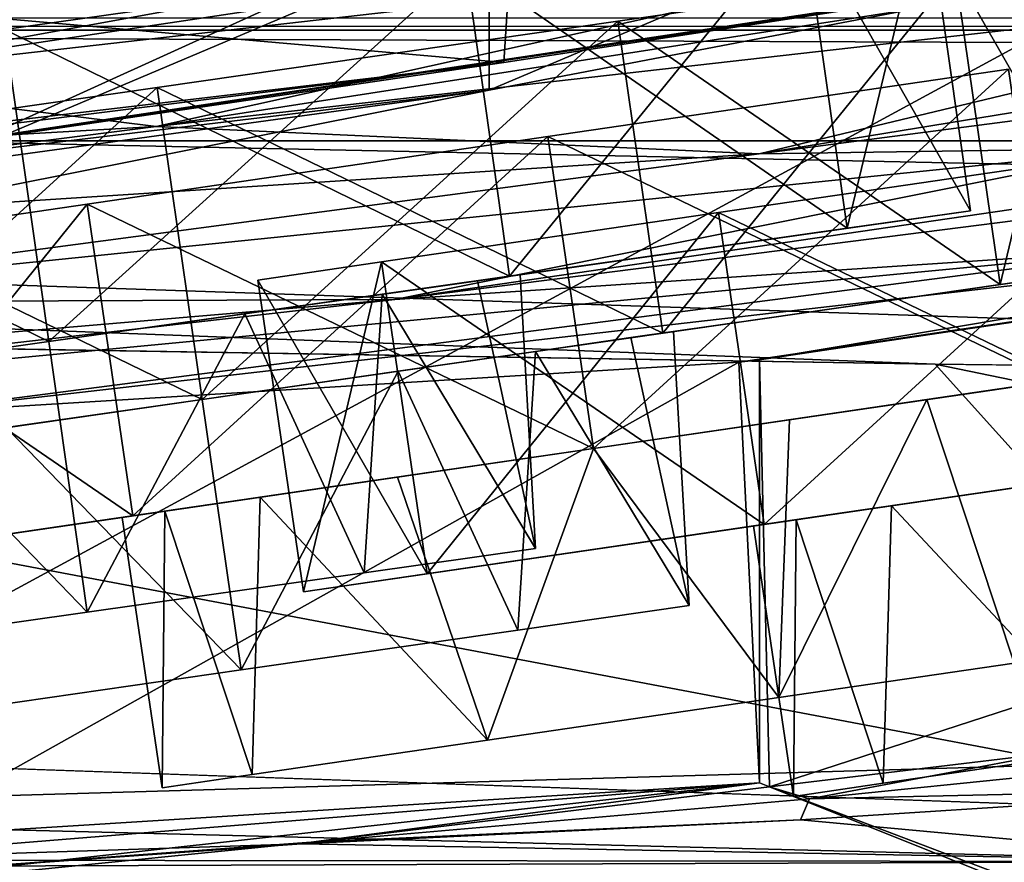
# Model space of a CAD drawing. Header units: metres. Extents: x -1004 to 0, y -708 to 0.
# Tile 31 of 119: x -677 to -654, y -75 to -55. Entities that reach past the tile are written whole.
import ezdxf

# ---------------------------------------------------------------- set-up
doc = ezdxf.new("R2010")
doc.units = ezdxf.units.M

msp = doc.modelspace()

# ---------------------------------------------------------------- linework, layer by layer
at = {"layer": 'top'}
for points in [[(-717.685608, -61.972305, 2027.888794), (-665.672119, -55.826614, 2018.356689), (-717.379639, -51.297203, 2029.74585)], [(-717.379639, -51.297203, 2029.74585), (-665.672119, -55.826614, 2018.356689), (-665.378967, -51.297203, 2019.108521)], [(-645.897888, -51.297203, 212.02446), (-647.987732, -74.70504, 220.283951), (-687.228027, -73.702324, 211.318314)], [(-645.897888, -51.297203, 212.02446), (-687.228027, -73.702324, 211.318314), (-685.753662, -51.297203, 203.297897)], [(-665.672119, -55.826614, 2018.356689), (-652.62616, -53.833424, 2015.596313), (-665.378967, -51.297203, 2019.108521)], [(-685.128357, -54.707317, 1608.970215), (-686.006226, -55.402069, 1504.057129), (-662.211914, -52.003891, 1504.057007)], [(-662.211914, -52.003891, 1504.057007), (-686.006226, -55.402069, 1504.057129), (-661.103821, -52.326302, 1428.981689)], [(-659.628357, -62.856411, 663.09668), (-659.391541, -72.940102, 662.833008), (-595.075806, -52.034935, 663.380066)], [(-659.628357, -62.856411, 663.09668), (-595.075806, -52.034935, 663.380066), (-628.162292, -58.173946, 664.056458)], [(-659.391541, -72.940102, 662.833008), (-627.734924, -84.957024, 662.518494), (-595.075806, -52.034935, 663.380066)], [(-686.006226, -55.402069, 1504.057129), (-682.6604, -56.256416, 1354.045044), (-661.103821, -52.326302, 1428.981689)], [(-661.103821, -52.326302, 1428.981689), (-682.6604, -56.256416, 1354.045044), (-658.515869, -52.630741, 1353.942505)], [(-667.533813, -52.857918, 1914.426514), (-666.014526, -52.694641, 1923.056885), (-682.894409, -59.835468, 1818.915405)], [(-682.894409, -59.835468, 1818.915405), (-666.014526, -52.694641, 1923.056885), (-666.014404, -56.4869, 1923.057007)], [(-682.6604, -56.256416, 1354.045044), (-654.440857, -53.044209, 1278.967163), (-658.515869, -52.630741, 1353.942505)], [(-666.014526, -52.694641, 1923.056885), (-657.854187, -53.027618, 1969.005981), (-666.014404, -56.4869, 1923.057007)], [(-680.852844, -54.281437, 1832.646729), (-667.533813, -52.857918, 1914.426514), (-682.894409, -59.835468, 1818.915405)], [(-682.6604, -56.256416, 1354.045044), (-673.88324, -57.344852, 1204.248535), (-654.440857, -53.044209, 1278.967163)], [(-673.88324, -57.344852, 1204.248535), (-648.876709, -53.449196, 1204.084961), (-654.440857, -53.044209, 1278.967163)], [(-666.014404, -56.4869, 1923.057007), (-657.854187, -53.027618, 1969.005981), (-649.693848, -53.3606, 2014.955078)], [(-650.445435, -57.857521, 980.373413), (-623.236816, -53.238743, 980.282288), (-659.634033, -57.985592, 1054.859985)], [(-623.236816, -53.238743, 980.282288), (-633.275879, -53.682358, 1054.716309), (-659.634033, -57.985592, 1054.859985)], [(-666.014404, -56.4869, 1923.057007), (-649.693848, -53.3606, 2014.955078), (-688.458252, -59.184364, 1983.377441)], [(-649.693848, -53.3606, 2014.955078), (-652.62616, -53.833424, 2015.596313), (-688.458252, -59.184364, 1983.377441)], [(-641.822205, -53.707546, 1129.325806), (-648.876709, -53.449196, 1204.084961), (-673.88324, -57.344852, 1204.248535)], [(-659.634033, -57.985592, 1054.859985), (-641.822205, -53.707546, 1129.325806), (-673.88324, -57.344852, 1204.248535)], [(-659.634033, -57.985592, 1054.859985), (-633.275879, -53.682358, 1054.716309), (-641.822205, -53.707546, 1129.325806)], [(-688.458252, -59.184364, 1983.377441), (-652.62616, -53.833424, 2015.596313), (-665.672119, -55.826614, 2018.356689)], [(-668.249573, -61.432766, 906.060059), (-619.546509, -55.234798, 784.684448), (-639.875366, -57.283676, 906.060059)], [(-649.846191, -60.211025, 784.734924), (-619.546509, -55.234798, 784.684448), (-668.249573, -61.432766, 906.060059)], [(-688.458252, -59.184364, 1983.377441), (-665.672119, -55.826614, 2018.356689), (-721.803162, -62.80423, 1983.376099)], [(-665.672119, -55.826614, 2018.356689), (-717.685608, -61.972305, 2027.888794), (-721.803162, -62.80423, 1983.376099)], [(-682.6604, -56.256416, 1354.045044), (-706.90564, -59.232967, 1354.121948), (-673.88324, -57.344852, 1204.248535)], [(-682.894409, -59.835468, 1818.915405), (-666.014404, -56.4869, 1923.057007), (-697.872314, -60.852165, 1923.057007)], [(-666.014404, -56.4869, 1923.057007), (-688.458252, -59.184364, 1983.377441), (-697.872314, -60.852165, 1923.057007)], [(-706.90564, -59.232967, 1354.121948), (-699.000977, -60.52087, 1204.368042), (-673.88324, -57.344852, 1204.248535)], [(-673.88324, -57.344852, 1204.248535), (-699.000977, -60.52087, 1204.368042), (-659.634033, -57.985592, 1054.859985)], [(-650.445435, -57.857521, 980.373413), (-668.249573, -61.432766, 906.060059), (-639.875366, -57.283676, 906.060059)], [(-659.634033, -57.985592, 1054.859985), (-686.134521, -61.499485, 1054.963257), (-650.445435, -57.857521, 980.373413)], [(-686.134521, -61.499485, 1054.963257), (-668.249573, -61.432766, 906.060059), (-650.445435, -57.857521, 980.373413)], [(-699.000977, -60.52087, 1204.368042), (-686.134521, -61.499485, 1054.963257), (-659.634033, -57.985592, 1054.859985)], [(-649.846191, -60.211025, 784.734924), (-680.100586, -64.13002, 784.502808), (-628.162292, -58.173946, 664.056458)], [(-680.100586, -64.13002, 784.502808), (-660.114258, -62.907749, 664.155151), (-628.162292, -58.173946, 664.056458)], [(-628.162292, -58.173946, 664.056458), (-660.114258, -62.907749, 664.155151), (-659.628357, -62.856411, 663.09668)], [(-668.249573, -61.432766, 906.060059), (-696.427368, -64.645462, 906.080139), (-649.846191, -60.211025, 784.734924)], [(-696.427368, -64.645462, 906.080139), (-680.100586, -64.13002, 784.502808), (-649.846191, -60.211025, 784.734924)], [(-686.134521, -61.499485, 1054.963257), (-704.270996, -64.49144, 980.287476), (-668.249573, -61.432766, 906.060059)], [(-704.270996, -64.49144, 980.287476), (-696.427368, -64.645462, 906.080139), (-668.249573, -61.432766, 906.060059)], [(-659.628235, -72.843178, 664.056396), (-660.114258, -62.907749, 664.155151), (-680.135742, -74.130554, 784.733643)], [(-660.114258, -62.907749, 664.155151), (-680.100586, -64.13002, 784.502808), (-680.135742, -74.130554, 784.733643)], [(-659.628357, -62.856411, 663.09668), (-660.114258, -62.907749, 664.155151), (-659.628235, -72.843178, 664.056396)], [(-659.391541, -72.940102, 662.833008), (-659.628357, -62.856411, 663.09668), (-659.628235, -72.843178, 664.056396)], [(-652.9599, -75.518707, 629.583435), (-659.391541, -72.940102, 662.833008), (-652.568909, -72.125359, 627.656799)], [(-659.391541, -72.940102, 662.833008), (-658.444885, -73.222527, 547.334351), (-652.568909, -72.125359, 627.656799)], [(-658.444885, -73.222527, 547.334351), (-646.68103, -72.02578, 547.33429), (-652.568909, -72.125359, 627.656799)], [(-646.87854, -72.967789, 430.611694), (-646.68103, -72.02578, 547.33429), (-658.444885, -73.222527, 547.334351)], [(-710.42334, -76.976013, 784.993225), (-659.628235, -72.843178, 664.056396), (-680.135742, -74.130554, 784.733643)], [(-692.373657, -76.46579, 664.056396), (-659.628235, -72.843178, 664.056396), (-710.42334, -76.976013, 784.993225)], [(-659.628235, -72.843178, 664.056396), (-692.373657, -76.46579, 664.056396), (-670.227173, -74.252205, 547.334473)], [(-659.628235, -72.843178, 664.056396), (-670.227173, -74.252205, 547.334473), (-659.391541, -72.940102, 662.833008)], [(-670.227173, -74.252205, 547.334473), (-658.444885, -73.222527, 547.334351), (-659.391541, -72.940102, 662.833008)], [(-627.689026, -84.973488, 629.057312), (-659.391541, -72.940102, 662.833008), (-652.9599, -75.518707, 629.583435)], [(-627.734924, -84.957024, 662.518494), (-659.391541, -72.940102, 662.833008), (-627.689026, -84.973488, 629.057312)], [(-658.658813, -73.718033, 430.611694), (-647.987732, -74.70504, 220.283951), (-646.87854, -72.967789, 430.611694)], [(-658.658813, -73.718033, 430.611694), (-646.87854, -72.967789, 430.611694), (-658.444885, -73.222527, 547.334351)], [(-658.658813, -73.718033, 430.611694), (-658.444885, -73.222527, 547.334351), (-670.227173, -74.252205, 547.334473)], [(-687.228027, -73.702324, 211.318314), (-647.987732, -74.70504, 220.283951), (-694.049316, -74.871391, 430.611694)], [(-670.227173, -74.252205, 547.334473), (-670.449768, -74.285515, 430.611694), (-658.658813, -73.718033, 430.611694)], [(-670.449768, -74.285515, 430.611694), (-647.987732, -74.70504, 220.283951), (-658.658813, -73.718033, 430.611694)], [(-692.373657, -76.46579, 664.056396), (-682.025879, -75.113213, 547.334595), (-670.227173, -74.252205, 547.334473)], [(-647.987732, -74.70504, 220.283951), (-670.449768, -74.285515, 430.611694), (-682.248047, -74.669998, 430.611694)], [(-682.248047, -74.669998, 430.611694), (-670.449768, -74.285515, 430.611694), (-682.025879, -75.113213, 547.334595)], [(-682.025879, -75.113213, 547.334595), (-670.449768, -74.285515, 430.611694), (-670.227173, -74.252205, 547.334473)], [(-694.049316, -74.871391, 430.611694), (-647.987732, -74.70504, 220.283951), (-682.248047, -74.669998, 430.611694)]]:
    msp.add_3dface(points, dxfattribs=at)
at = {"layer": 'top0123410'}
for points in [[(-946.368103, -57.683689, 2075.415039), (-949.855835, -54.196003, 2063.023682), (-57.681248, -57.683689, 2075.415039)], [(-949.855835, -54.196003, 2063.023682), (-54.193558, -54.196003, 2063.023682), (-57.681248, -57.683689, 2075.415039)], [(-54.78347, -54.785912, 2076.154297), (-949.265869, -54.785912, 2076.154297), (-948.983276, -55.06852, 2077.158447)], [(-948.983276, -55.06852, 2077.158447), (-55.070724, -55.06852, 2077.158447), (-54.78347, -54.785912, 2076.154297)], [(-948.983276, -55.06852, 2077.158447), (-942.551392, -80.844574, 2094.340576), (-55.070724, -55.06852, 2077.158447)], [(-942.551392, -80.844574, 2094.340576), (-61.497997, -80.844612, 2094.340576), (-55.070724, -55.06852, 2077.158447)], [(-946.368103, -57.683689, 2075.415039), (-57.681248, -57.683689, 2075.415039), (-939.832214, -84.262329, 2093.132324)], [(-57.681248, -57.683689, 2075.415039), (-64.764374, -86.017784, 2094.30249), (-939.832214, -84.262329, 2093.132324)]]:
    msp.add_3dface(points, dxfattribs=at)
at = {"layer": 'top0123431'}
for points in [[(-660.596436, -59.376087, 958.911865), (-649.712402, -57.782799, 955.964417), (-659.518005, -66.742653, 958.911865)], [(-648.634033, -65.149361, 999.964478), (-649.712402, -57.782799, 999.964478), (-660.596436, -59.376087, 997.017029)], [(-660.596436, -59.376087, 997.017029), (-649.712402, -57.782799, 955.964417), (-660.596436, -59.376087, 958.911865)], [(-660.596436, -59.376087, 997.017029), (-649.712402, -57.782799, 999.964478), (-649.712402, -57.782799, 955.964417)], [(-649.712402, -57.782799, 955.964417), (-648.634033, -65.149361, 955.964417), (-659.518005, -66.742653, 958.911865)], [(-668.564026, -60.542458, 966.964478), (-660.596436, -59.376087, 958.911865), (-667.485657, -67.909019, 966.964478)], [(-659.518005, -66.742653, 997.017029), (-660.596436, -59.376087, 997.017029), (-668.564026, -60.542458, 988.964478)], [(-668.564026, -60.542458, 988.964478), (-660.596436, -59.376087, 958.911865), (-668.564026, -60.542458, 966.964478)], [(-668.564026, -60.542458, 988.964478), (-660.596436, -59.376087, 997.017029), (-660.596436, -59.376087, 958.911865)], [(-660.596436, -59.376087, 958.911865), (-659.518005, -66.742653, 958.911865), (-667.485657, -67.909019, 966.964478)], [(-659.518005, -66.742653, 997.017029), (-648.634033, -65.149361, 999.964478), (-660.596436, -59.376087, 997.017029)], [(-671.480408, -60.969379, 977.964478), (-668.564026, -60.542458, 966.964478), (-670.402039, -68.335945, 977.964478)], [(-667.485657, -67.909019, 988.964478), (-668.564026, -60.542458, 988.964478), (-671.480408, -60.969379, 977.964478)], [(-671.480408, -60.969379, 977.964478), (-668.564026, -60.542458, 988.964478), (-668.564026, -60.542458, 966.964478)], [(-668.564026, -60.542458, 966.964478), (-667.485657, -67.909019, 966.964478), (-670.402039, -68.335945, 977.964478)], [(-667.485657, -67.909019, 988.964478), (-659.518005, -66.742653, 997.017029), (-668.564026, -60.542458, 988.964478)], [(-670.402039, -68.335945, 977.964478), (-667.485657, -67.909019, 988.964478), (-671.480408, -60.969379, 977.964478)], [(-648.634033, -65.149361, 955.964417), (-654.152954, -65.957268, 965.80304), (-659.518005, -66.742653, 958.911865)], [(-648.634033, -65.149361, 999.964478), (-659.518005, -66.742653, 997.017029), (-654.152954, -65.957268, 990.125916)], [(-653.263916, -65.827095, 988.200012), (-648.634033, -65.149338, 989.218872), (-654.152954, -65.957268, 990.125916)], [(-648.634033, -65.149338, 989.218872), (-648.634033, -65.149361, 991.343994), (-654.152954, -65.957268, 990.125916)], [(-648.634033, -65.149361, 964.5849), (-654.152954, -65.957268, 965.80304), (-648.634033, -65.149361, 955.964417)], [(-648.634033, -65.149361, 999.964478), (-654.152954, -65.957268, 990.125916), (-648.634033, -65.149361, 991.343994)], [(-654.152954, -65.957268, 965.80304), (-648.634033, -65.149361, 964.5849), (-653.263916, -65.827095, 967.728882)], [(-656.508179, -66.302025, 985.922546), (-653.263916, -65.827095, 988.200012), (-657.994995, -66.519699, 987.425232)], [(-653.263916, -65.827095, 988.200012), (-654.152954, -65.957268, 990.125916), (-657.994995, -66.519699, 987.425232)], [(-654.152954, -65.957268, 965.80304), (-653.263916, -65.827095, 967.728882), (-656.508179, -66.302025, 970.006348)], [(-656.508179, -66.302025, 985.922546), (-651.138367, -72.041237, 988.663086), (-653.263916, -65.827095, 988.200012)], [(-656.508179, -66.302025, 970.006348), (-653.263916, -65.827095, 967.728882), (-651.138367, -72.041237, 967.265869)], [(-654.152954, -65.957268, 965.80304), (-657.994995, -66.519699, 968.503662), (-659.518005, -66.742653, 958.911865)], [(-659.518005, -66.742653, 997.017029), (-657.994995, -66.519699, 987.425232), (-654.152954, -65.957268, 990.125916)], [(-657.994995, -66.519699, 968.503662), (-654.152954, -65.957268, 965.80304), (-656.508179, -66.302025, 970.006348)], [(-658.761658, -66.631905, 982.643677), (-656.508179, -66.302025, 985.922546), (-660.667236, -66.910881, 983.542175)], [(-656.508179, -66.302025, 985.922546), (-657.994995, -66.519699, 987.425232), (-660.667236, -66.910881, 983.542175)], [(-657.994995, -66.519699, 968.503662), (-656.508179, -66.302025, 970.006348), (-658.761658, -66.631905, 973.285217)], [(-658.761658, -66.631905, 982.643677), (-656.703674, -72.855927, 984.576538), (-656.508179, -66.302025, 985.922546)], [(-658.761658, -66.631905, 973.285217), (-656.508179, -66.302025, 970.006348), (-656.703674, -72.855927, 971.352356)], [(-656.703674, -72.855927, 984.576538), (-651.138367, -72.041237, 988.663086), (-656.508179, -66.302025, 985.922546)], [(-656.508179, -66.302025, 970.006348), (-651.138367, -72.041237, 967.265869), (-656.703674, -72.855927, 971.352356)], [(-659.518005, -66.742653, 958.911865), (-657.994995, -66.519699, 968.503662), (-667.485657, -67.909019, 966.964478)], [(-657.994995, -66.519699, 968.503662), (-660.667236, -66.910881, 972.386719), (-667.485657, -67.909019, 966.964478)], [(-659.518005, -66.742653, 997.017029), (-667.485657, -67.909019, 988.964478), (-657.994995, -66.519699, 987.425232)], [(-667.485657, -67.909019, 988.964478), (-660.667236, -66.910881, 983.542175), (-657.994995, -66.519699, 987.425232)], [(-660.667236, -66.910881, 972.386719), (-657.994995, -66.519699, 968.503662), (-658.761658, -66.631905, 973.285217)], [(-659.769775, -66.77948, 977.964478), (-658.761658, -66.631905, 982.643677), (-661.872437, -67.087311, 977.964478)], [(-658.761658, -66.631905, 982.643677), (-660.667236, -66.910881, 983.542175), (-661.872437, -67.087311, 977.964478)], [(-660.667236, -66.910881, 972.386719), (-658.761658, -66.631905, 973.285217), (-659.769775, -66.77948, 977.964478)], [(-659.769775, -66.77948, 977.964478), (-658.829407, -73.167114, 977.964478), (-658.761658, -66.631905, 982.643677)], [(-659.769775, -66.77948, 977.964478), (-658.761658, -66.631905, 973.285217), (-658.829407, -73.167114, 977.964478)], [(-658.829407, -73.167114, 977.964478), (-656.703674, -72.855927, 984.576538), (-658.761658, -66.631905, 982.643677)], [(-658.761658, -66.631905, 973.285217), (-656.703674, -72.855927, 971.352356), (-658.829407, -73.167114, 977.964478)], [(-667.485657, -67.909019, 966.964478), (-660.667236, -66.910881, 972.386719), (-670.402039, -68.335945, 977.964478)], [(-660.667236, -66.910881, 972.386719), (-661.872437, -67.087311, 977.964478), (-670.402039, -68.335945, 977.964478)], [(-670.402039, -68.335945, 977.964478), (-661.872437, -67.087311, 977.964478), (-660.667236, -66.910881, 983.542175)], [(-667.485657, -67.909019, 988.964478), (-670.402039, -68.335945, 977.964478), (-660.667236, -66.910881, 983.542175)], [(-661.872437, -67.087311, 977.964478), (-660.667236, -66.910881, 972.386719), (-659.769775, -66.77948, 977.964478)], [(-656.703674, -72.855927, 971.352356), (-651.138367, -72.041237, 988.663086), (-656.703674, -72.855927, 984.576538)], [(-656.703674, -72.855927, 971.352356), (-651.138367, -72.041237, 967.265869), (-651.138367, -72.041237, 988.663086)], [(-658.829407, -73.167114, 977.964478), (-656.703674, -72.855927, 971.352356), (-656.703674, -72.855927, 984.576538)]]:
    msp.add_3dface(points, dxfattribs=at)
at = {"layer": 'top0123432'}
for points in [[(-664.628967, -57.579979, 1095.964478), (-653.744995, -55.986691, 1098.911865), (-663.550598, -64.946541, 1095.964478)], [(-652.666626, -63.353252, 1137.016968), (-653.744995, -55.986691, 1137.016968), (-664.628967, -57.579979, 1139.964478)], [(-664.628967, -57.579979, 1139.964478), (-653.744995, -55.986691, 1098.911865), (-664.628967, -57.579979, 1095.964478)], [(-664.628967, -57.579979, 1139.964478), (-653.744995, -55.986691, 1137.016968), (-653.744995, -55.986691, 1098.911865)], [(-653.744995, -55.986691, 1098.911865), (-652.666626, -63.353252, 1098.911865), (-663.550598, -64.946541, 1095.964478)], [(-675.513, -59.173271, 1098.911865), (-664.628967, -57.579979, 1095.964478), (-674.434631, -66.539833, 1098.911865)], [(-663.550598, -64.946541, 1139.964478), (-664.628967, -57.579979, 1139.964478), (-675.513, -59.173271, 1137.016968)], [(-675.513, -59.173271, 1137.016968), (-664.628967, -57.579979, 1095.964478), (-675.513, -59.173271, 1098.911865)], [(-675.513, -59.173271, 1137.016968), (-664.628967, -57.579979, 1139.964478), (-664.628967, -57.579979, 1095.964478)], [(-664.628967, -57.579979, 1095.964478), (-663.550598, -64.946541, 1095.964478), (-674.434631, -66.539833, 1098.911865)], [(-663.550598, -64.946541, 1139.964478), (-652.666626, -63.353252, 1137.016968), (-664.628967, -57.579979, 1139.964478)], [(-683.480652, -60.339642, 1106.964478), (-675.513, -59.173271, 1098.911865), (-682.402283, -67.706207, 1106.964478)], [(-674.434631, -66.539833, 1137.016968), (-675.513, -59.173271, 1137.016968), (-683.480652, -60.339642, 1128.964478)], [(-683.480652, -60.339642, 1128.964478), (-675.513, -59.173271, 1098.911865), (-683.480652, -60.339642, 1106.964478)], [(-683.480652, -60.339642, 1128.964478), (-675.513, -59.173271, 1137.016968), (-675.513, -59.173271, 1098.911865)], [(-675.513, -59.173271, 1098.911865), (-674.434631, -66.539833, 1098.911865), (-682.402283, -67.706207, 1106.964478)], [(-674.434631, -66.539833, 1137.016968), (-663.550598, -64.946541, 1139.964478), (-675.513, -59.173271, 1137.016968)], [(-682.402283, -67.706207, 1128.964478), (-674.434631, -66.539833, 1137.016968), (-683.480652, -60.339642, 1128.964478)], [(-652.666626, -63.353252, 1098.911865), (-644.698975, -62.186882, 1106.964478), (-654.189636, -63.576202, 1108.503662)], [(-644.698975, -62.186882, 1106.964478), (-651.517456, -63.185024, 1112.386719), (-654.189636, -63.576202, 1108.503662)], [(-651.517456, -63.185024, 1123.542236), (-644.698975, -62.186882, 1128.964478), (-654.189636, -63.576202, 1127.425171)], [(-644.698975, -62.186882, 1128.964478), (-652.666626, -63.353252, 1137.016968), (-654.189636, -63.576202, 1127.425171)], [(-654.189636, -63.576202, 1108.503662), (-651.517456, -63.185024, 1112.386719), (-655.676453, -63.793831, 1110.006348)], [(-651.517456, -63.185024, 1112.386719), (-653.422974, -63.463947, 1113.285156), (-655.676453, -63.793831, 1110.006348)], [(-653.422974, -63.463947, 1122.643677), (-651.517456, -63.185024, 1123.542236), (-654.189636, -63.576202, 1127.425171)], [(-663.550598, -64.946541, 1095.964478), (-652.666626, -63.353252, 1098.911865), (-658.031677, -64.138634, 1105.802979)], [(-652.666626, -63.353252, 1137.016968), (-663.550598, -64.946541, 1139.964478), (-658.031677, -64.138634, 1130.125854)], [(-652.666626, -63.353252, 1098.911865), (-654.189636, -63.576202, 1108.503662), (-658.031677, -64.138634, 1105.802979)], [(-654.189636, -63.576202, 1127.425171), (-652.666626, -63.353252, 1137.016968), (-658.031677, -64.138634, 1130.125854)], [(-655.676453, -63.793831, 1125.922485), (-653.422974, -63.463947, 1122.643677), (-654.189636, -63.576202, 1127.425171)], [(-655.676453, -63.793831, 1125.922485), (-653.610596, -70.016716, 1124.576538), (-653.422974, -63.463947, 1122.643677)], [(-655.676453, -63.793831, 1110.006348), (-653.422974, -63.463947, 1113.285156), (-653.610596, -70.016716, 1111.352295)], [(-658.031677, -64.138634, 1105.802979), (-654.189636, -63.576202, 1108.503662), (-658.920715, -64.268753, 1107.728882)], [(-654.189636, -63.576202, 1108.503662), (-655.676453, -63.793831, 1110.006348), (-658.920715, -64.268753, 1107.728882)], [(-655.676453, -63.793831, 1125.922485), (-654.189636, -63.576202, 1127.425171), (-658.031677, -64.138634, 1130.125854)], [(-658.920715, -64.268753, 1128.200073), (-659.175903, -70.831406, 1128.663086), (-655.676453, -63.793831, 1125.922485)], [(-659.175903, -70.831406, 1128.663086), (-653.610596, -70.016716, 1124.576538), (-655.676453, -63.793831, 1125.922485)], [(-659.175903, -70.831406, 1107.265869), (-658.920715, -64.268753, 1107.728882), (-655.676453, -63.793831, 1110.006348)], [(-659.175903, -70.831406, 1107.265869), (-655.676453, -63.793831, 1110.006348), (-653.610596, -70.016716, 1111.352295)], [(-658.920715, -64.268753, 1128.200073), (-655.676453, -63.793831, 1125.922485), (-658.031677, -64.138634, 1130.125854)], [(-658.031677, -64.138634, 1105.802979), (-663.550598, -64.946541, 1104.584961), (-663.550598, -64.946541, 1095.964478)], [(-658.031677, -64.138634, 1130.125854), (-663.550598, -64.946541, 1139.964478), (-663.550598, -64.946541, 1131.343994)], [(-658.920715, -64.268753, 1128.200073), (-658.031677, -64.138634, 1130.125854), (-663.550598, -64.946541, 1131.343994)], [(-663.550598, -64.946541, 1104.584961), (-658.031677, -64.138634, 1105.802979), (-663.550598, -64.946518, 1106.709961)], [(-658.031677, -64.138634, 1105.802979), (-658.920715, -64.268753, 1107.728882), (-663.550598, -64.946518, 1106.709961)], [(-663.550598, -64.946518, 1129.218872), (-658.920715, -64.268753, 1128.200073), (-663.550598, -64.946541, 1131.343994)], [(-659.175903, -70.831406, 1128.663086), (-658.920715, -64.268753, 1128.200073), (-663.550598, -64.946518, 1129.218872)], [(-663.550598, -64.946518, 1106.709961), (-658.920715, -64.268753, 1107.728882), (-659.175903, -70.831406, 1107.265869)], [(-663.550598, -64.946541, 1095.964478), (-669.069519, -65.754448, 1105.802979), (-674.434631, -66.539833, 1098.911865)], [(-663.550598, -64.946541, 1139.964478), (-674.434631, -66.539833, 1137.016968), (-669.069519, -65.754448, 1130.125854)], [(-668.180542, -65.624283, 1128.200073), (-663.550598, -64.946518, 1129.218872), (-669.069519, -65.754448, 1130.125854)], [(-663.550598, -64.946518, 1129.218872), (-663.550598, -64.946541, 1131.343994), (-669.069519, -65.754448, 1130.125854)], [(-663.550598, -64.946541, 1104.584961), (-669.069519, -65.754448, 1105.802979), (-663.550598, -64.946541, 1095.964478)], [(-663.550598, -64.946541, 1139.964478), (-669.069519, -65.754448, 1130.125854), (-663.550598, -64.946541, 1131.343994)], [(-669.069519, -65.754448, 1105.802979), (-663.550598, -64.946541, 1104.584961), (-668.180542, -65.624283, 1107.728882)], [(-663.550598, -64.946541, 1104.584961), (-663.550598, -64.946518, 1106.709961), (-668.180542, -65.624283, 1107.728882)], [(-666.054993, -71.838417, 1128.663086), (-663.550598, -64.946518, 1129.218872), (-668.180542, -65.624283, 1128.200073)], [(-668.180542, -65.624283, 1107.728882), (-663.550598, -64.946518, 1106.709961), (-666.054993, -71.838417, 1107.265869)], [(-666.054993, -71.838417, 1128.663086), (-659.175903, -70.831406, 1128.663086), (-663.550598, -64.946518, 1129.218872)], [(-666.054993, -71.838417, 1107.265869), (-663.550598, -64.946518, 1106.709961), (-659.175903, -70.831406, 1107.265869)], [(-669.069519, -65.754448, 1105.802979), (-672.911621, -66.316879, 1108.503662), (-674.434631, -66.539833, 1098.911865)], [(-674.434631, -66.539833, 1137.016968), (-672.911621, -66.316879, 1127.425171), (-669.069519, -65.754448, 1130.125854)], [(-671.424805, -66.099205, 1125.922485), (-668.180542, -65.624283, 1128.200073), (-672.911621, -66.316879, 1127.425171)], [(-668.180542, -65.624283, 1128.200073), (-669.069519, -65.754448, 1130.125854), (-672.911621, -66.316879, 1127.425171)], [(-672.911621, -66.316879, 1108.503662), (-669.069519, -65.754448, 1105.802979), (-671.424805, -66.099205, 1110.006348)], [(-669.069519, -65.754448, 1105.802979), (-668.180542, -65.624283, 1107.728882), (-671.424805, -66.099205, 1110.006348)], [(-671.424805, -66.099205, 1125.922485), (-666.054993, -71.838417, 1128.663086), (-668.180542, -65.624283, 1128.200073)], [(-671.424805, -66.099205, 1110.006348), (-668.180542, -65.624283, 1107.728882), (-666.054993, -71.838417, 1107.265869)], [(-673.678284, -66.429085, 1122.643677), (-671.424805, -66.099205, 1125.922485), (-675.583801, -66.708061, 1123.542236)], [(-671.424805, -66.099205, 1125.922485), (-672.911621, -66.316879, 1127.425171), (-675.583801, -66.708061, 1123.542236)], [(-672.911621, -66.316879, 1108.503662), (-671.424805, -66.099205, 1110.006348), (-673.678284, -66.429085, 1113.285156)], [(-673.678284, -66.429085, 1122.643677), (-671.620239, -72.653114, 1124.576538), (-671.424805, -66.099205, 1125.922485)], [(-673.678284, -66.429085, 1113.285156), (-671.424805, -66.099205, 1110.006348), (-671.620239, -72.653114, 1111.352295)], [(-671.620239, -72.653114, 1124.576538), (-666.054993, -71.838417, 1128.663086), (-671.424805, -66.099205, 1125.922485)], [(-671.424805, -66.099205, 1110.006348), (-666.054993, -71.838417, 1107.265869), (-671.620239, -72.653114, 1111.352295)], [(-674.434631, -66.539833, 1098.911865), (-672.911621, -66.316879, 1108.503662), (-682.402283, -67.706207, 1106.964478)], [(-672.911621, -66.316879, 1108.503662), (-675.583801, -66.708061, 1112.386719), (-682.402283, -67.706207, 1106.964478)], [(-674.434631, -66.539833, 1137.016968), (-682.402283, -67.706207, 1128.964478), (-672.911621, -66.316879, 1127.425171)], [(-682.402283, -67.706207, 1128.964478), (-675.583801, -66.708061, 1123.542236), (-672.911621, -66.316879, 1127.425171)], [(-674.686401, -66.57666, 1117.964478), (-673.678284, -66.429085, 1122.643677), (-676.789063, -66.884499, 1117.964478)], [(-673.678284, -66.429085, 1122.643677), (-675.583801, -66.708061, 1123.542236), (-676.789063, -66.884499, 1117.964478)], [(-675.583801, -66.708061, 1112.386719), (-672.911621, -66.316879, 1108.503662), (-673.678284, -66.429085, 1113.285156)], [(-675.583801, -66.708061, 1112.386719), (-673.678284, -66.429085, 1113.285156), (-674.686401, -66.57666, 1117.964478)], [(-674.686401, -66.57666, 1117.964478), (-673.745972, -72.964294, 1117.964478), (-673.678284, -66.429085, 1122.643677)], [(-674.686401, -66.57666, 1117.964478), (-673.678284, -66.429085, 1113.285156), (-673.745972, -72.964294, 1117.964478)], [(-673.745972, -72.964294, 1117.964478), (-671.620239, -72.653114, 1124.576538), (-673.678284, -66.429085, 1122.643677)], [(-673.678284, -66.429085, 1113.285156), (-671.620239, -72.653114, 1111.352295), (-673.745972, -72.964294, 1117.964478)], [(-682.402283, -67.706207, 1106.964478), (-675.583801, -66.708061, 1112.386719), (-685.318604, -68.133125, 1117.964478)], [(-675.583801, -66.708061, 1112.386719), (-676.789063, -66.884499, 1117.964478), (-685.318604, -68.133125, 1117.964478)], [(-685.318604, -68.133125, 1117.964478), (-676.789063, -66.884499, 1117.964478), (-675.583801, -66.708061, 1123.542236)], [(-682.402283, -67.706207, 1128.964478), (-685.318604, -68.133125, 1117.964478), (-675.583801, -66.708061, 1123.542236)], [(-676.789063, -66.884499, 1117.964478), (-675.583801, -66.708061, 1112.386719), (-674.686401, -66.57666, 1117.964478)], [(-659.175903, -70.831406, 1107.265869), (-653.610596, -70.016716, 1124.576538), (-659.175903, -70.831406, 1128.663086)], [(-659.175903, -70.831406, 1107.265869), (-653.610596, -70.016716, 1111.352295), (-653.610596, -70.016716, 1124.576538)], [(-666.054993, -71.838417, 1107.265869), (-659.175903, -70.831406, 1128.663086), (-666.054993, -71.838417, 1128.663086)], [(-666.054993, -71.838417, 1107.265869), (-659.175903, -70.831406, 1107.265869), (-659.175903, -70.831406, 1128.663086)], [(-671.620239, -72.653114, 1111.352295), (-666.054993, -71.838417, 1128.663086), (-671.620239, -72.653114, 1124.576538)], [(-671.620239, -72.653114, 1111.352295), (-666.054993, -71.838417, 1107.265869), (-666.054993, -71.838417, 1128.663086)], [(-673.745972, -72.964294, 1117.964478), (-671.620239, -72.653114, 1111.352295), (-671.620239, -72.653114, 1124.576538)]]:
    msp.add_3dface(points, dxfattribs=at)
at = {"layer": 'top0123433'}
for points in [[(-655.004272, -53.704922, 1246.964478), (-652.086914, -53.28487, 1257.964478), (-653.943237, -61.074005, 1246.964478)], [(-652.086914, -53.28487, 1257.964478), (-655.004272, -53.704922, 1268.964478), (-651.025879, -60.65395, 1257.964478)], [(-652.086914, -53.28487, 1257.964478), (-651.025879, -60.65395, 1257.964478), (-653.943237, -61.074005, 1246.964478)], [(-662.974609, -54.852524, 1238.911865), (-655.004272, -53.704922, 1246.964478), (-661.913574, -62.221607, 1238.911865)], [(-655.004272, -53.704922, 1268.964478), (-662.974609, -54.852524, 1277.016968), (-653.943237, -61.074005, 1268.964478)], [(-662.974609, -54.852524, 1238.911865), (-662.974609, -54.852524, 1277.016968), (-655.004272, -53.704922, 1246.964478)], [(-662.974609, -54.852524, 1277.016968), (-655.004272, -53.704922, 1268.964478), (-655.004272, -53.704922, 1246.964478)], [(-655.004272, -53.704922, 1246.964478), (-653.943237, -61.074005, 1246.964478), (-661.913574, -62.221607, 1238.911865)], [(-655.004272, -53.704922, 1268.964478), (-653.943237, -61.074005, 1268.964478), (-651.025879, -60.65395, 1257.964478)], [(-673.862366, -56.420177, 1235.964478), (-662.974609, -54.852524, 1238.911865), (-672.801331, -63.789261, 1235.964478)], [(-662.974609, -54.852524, 1277.016968), (-673.862366, -56.420177, 1279.964478), (-661.913574, -62.221607, 1277.016968)], [(-673.862366, -56.420177, 1235.964478), (-673.862366, -56.420177, 1279.964478), (-662.974609, -54.852524, 1238.911865)], [(-673.862366, -56.420177, 1279.964478), (-662.974609, -54.852524, 1277.016968), (-662.974609, -54.852524, 1238.911865)], [(-662.974609, -54.852524, 1238.911865), (-661.913574, -62.221607, 1238.911865), (-672.801331, -63.789261, 1235.964478)], [(-662.974609, -54.852524, 1277.016968), (-661.913574, -62.221607, 1277.016968), (-653.943237, -61.074005, 1268.964478)], [(-683.689026, -65.356918, 1238.911865), (-684.750061, -57.987835, 1238.911865), (-673.862366, -56.420177, 1235.964478)], [(-672.801331, -63.789261, 1279.964478), (-673.862366, -56.420177, 1279.964478), (-684.750061, -57.987835, 1277.016968)], [(-684.750061, -57.987835, 1238.911865), (-684.750061, -57.987835, 1277.016968), (-673.862366, -56.420177, 1235.964478)], [(-684.750061, -57.987835, 1277.016968), (-673.862366, -56.420177, 1279.964478), (-673.862366, -56.420177, 1235.964478)], [(-672.801331, -63.789261, 1235.964478), (-683.689026, -65.356918, 1238.911865), (-673.862366, -56.420177, 1235.964478)], [(-673.862366, -56.420177, 1279.964478), (-672.801331, -63.789261, 1279.964478), (-661.913574, -62.221607, 1277.016968)], [(-683.689026, -65.356918, 1277.016968), (-672.801331, -63.789261, 1279.964478), (-684.750061, -57.987835, 1277.016968)], [(-660.764038, -62.056084, 1263.542236), (-659.55835, -61.882488, 1257.964478), (-651.025879, -60.65395, 1257.964478)], [(-659.55835, -61.882488, 1257.964478), (-660.764038, -62.056084, 1252.386719), (-651.025879, -60.65395, 1257.964478)], [(-651.025879, -60.65395, 1257.964478), (-660.764038, -62.056084, 1252.386719), (-653.943237, -61.074005, 1246.964478)], [(-651.025879, -60.65395, 1257.964478), (-653.943237, -61.074005, 1268.964478), (-660.764038, -62.056084, 1263.542236)], [(-660.764038, -62.056084, 1252.386719), (-663.437134, -62.440971, 1248.503662), (-653.943237, -61.074005, 1246.964478)], [(-653.943237, -61.074005, 1246.964478), (-663.437134, -62.440971, 1248.503662), (-661.913574, -62.221607, 1238.911865)], [(-653.943237, -61.074005, 1268.964478), (-663.437134, -62.440971, 1267.425171), (-660.764038, -62.056084, 1263.542236)], [(-653.943237, -61.074005, 1268.964478), (-661.913574, -62.221607, 1277.016968), (-663.437134, -62.440971, 1267.425171)], [(-660.764038, -62.056084, 1252.386719), (-659.55835, -61.882488, 1257.964478), (-662.670227, -62.330521, 1253.285156)], [(-659.55835, -61.882488, 1257.964478), (-661.661743, -62.185318, 1257.964478), (-662.670227, -62.330521, 1253.285156)], [(-659.55835, -61.882488, 1257.964478), (-660.764038, -62.056084, 1263.542236), (-661.661743, -62.185318, 1257.964478)], [(-663.437134, -62.440971, 1248.503662), (-660.764038, -62.056084, 1252.386719), (-664.924438, -62.655094, 1250.006348)], [(-660.764038, -62.056084, 1252.386719), (-662.670227, -62.330521, 1253.285156), (-664.924438, -62.655094, 1250.006348)], [(-660.764038, -62.056084, 1263.542236), (-663.437134, -62.440971, 1267.425171), (-662.670227, -62.330521, 1262.643677)], [(-660.764038, -62.056084, 1263.542236), (-662.670227, -62.330521, 1262.643677), (-661.661743, -62.185318, 1257.964478)], [(-661.913574, -62.221607, 1238.911865), (-667.280518, -62.994354, 1245.802979), (-672.801331, -63.789261, 1235.964478)], [(-661.913574, -62.221607, 1277.016968), (-672.801331, -63.789261, 1279.964478), (-667.280518, -62.994354, 1270.125854)], [(-663.437134, -62.440971, 1248.503662), (-667.280518, -62.994354, 1245.802979), (-661.913574, -62.221607, 1238.911865)], [(-661.913574, -62.221607, 1277.016968), (-667.280518, -62.994354, 1270.125854), (-663.437134, -62.440971, 1267.425171)], [(-663.437134, -62.440971, 1267.425171), (-664.924438, -62.655094, 1265.922485), (-662.670227, -62.330521, 1262.643677)], [(-664.924438, -62.655094, 1250.006348), (-662.670227, -62.330521, 1253.285156), (-661.291748, -68.655113, 1254.488281)], [(-661.291748, -68.655113, 1261.440674), (-662.670227, -62.330521, 1262.643677), (-664.924438, -62.655094, 1265.922485)], [(-662.670227, -62.330521, 1253.285156), (-661.661743, -62.185318, 1257.964478), (-661.291748, -68.655113, 1254.488281)], [(-661.661743, -62.185318, 1257.964478), (-662.670227, -62.330521, 1262.643677), (-661.291748, -68.655113, 1261.440674)], [(-661.291748, -68.655113, 1254.488281), (-661.661743, -62.185318, 1257.964478), (-661.291748, -68.655113, 1261.440674)], [(-667.280518, -62.994354, 1245.802979), (-663.437134, -62.440971, 1248.503662), (-668.169861, -63.122375, 1247.728882)], [(-663.437134, -62.440971, 1248.503662), (-664.924438, -62.655094, 1250.006348), (-668.169861, -63.122375, 1247.728882)], [(-663.437134, -62.440971, 1267.425171), (-667.280518, -62.994354, 1270.125854), (-664.924438, -62.655094, 1265.922485)], [(-667.280518, -62.994354, 1270.125854), (-668.169861, -63.122375, 1268.200073), (-664.924438, -62.655094, 1265.922485)], [(-668.169861, -63.122375, 1247.728882), (-664.924438, -62.655094, 1250.006348), (-665.336548, -69.237495, 1248.863647)], [(-664.924438, -62.655094, 1265.922485), (-668.169861, -63.122375, 1268.200073), (-665.336548, -69.237495, 1267.065186)], [(-664.924438, -62.655094, 1250.006348), (-661.291748, -68.655113, 1254.488281), (-665.336548, -69.237495, 1248.863647)], [(-661.291748, -68.655113, 1261.440674), (-664.924438, -62.655094, 1265.922485), (-665.336548, -69.237495, 1267.065186)], [(-667.280518, -62.994354, 1245.802979), (-672.801331, -63.789261, 1244.584961), (-672.801331, -63.789261, 1235.964478)], [(-672.801331, -63.789261, 1279.964478), (-672.801331, -63.789261, 1271.343994), (-667.280518, -62.994354, 1270.125854)], [(-672.801331, -63.789261, 1244.584961), (-667.280518, -62.994354, 1245.802979), (-672.801331, -63.789234, 1246.709961)], [(-667.280518, -62.994354, 1245.802979), (-668.169861, -63.122375, 1247.728882), (-672.801331, -63.789234, 1246.709961)], [(-667.280518, -62.994354, 1270.125854), (-672.801331, -63.789261, 1271.343994), (-668.169861, -63.122375, 1268.200073)], [(-672.801331, -63.789261, 1271.343994), (-672.801331, -63.789234, 1269.218872), (-668.169861, -63.122375, 1268.200073)], [(-672.801331, -63.789234, 1246.709961), (-668.169861, -63.122375, 1247.728882), (-671.881165, -70.179817, 1246.71521)], [(-668.169861, -63.122375, 1268.200073), (-672.801331, -63.789234, 1269.218872), (-671.881165, -70.179817, 1269.218872)], [(-668.169861, -63.122375, 1247.728882), (-665.336548, -69.237495, 1248.863647), (-671.881165, -70.179817, 1246.71521)], [(-665.336548, -69.237495, 1267.065186), (-668.169861, -63.122375, 1268.200073), (-671.881165, -70.179817, 1269.218872)], [(-672.801331, -63.789261, 1279.964478), (-683.689026, -65.356918, 1277.016968), (-678.322144, -64.584167, 1270.125854)], [(-683.689026, -65.356918, 1238.911865), (-672.801331, -63.789261, 1235.964478), (-678.322144, -64.584167, 1245.802979)], [(-677.4328, -64.456093, 1268.200073), (-672.801331, -63.789234, 1269.218872), (-678.322144, -64.584167, 1270.125854)], [(-672.801331, -63.789234, 1269.218872), (-672.801331, -63.789261, 1271.343994), (-678.322144, -64.584167, 1270.125854)], [(-672.801331, -63.789261, 1235.964478), (-672.801331, -63.789261, 1244.584961), (-678.322144, -64.584167, 1245.802979)], [(-672.801331, -63.789261, 1271.343994), (-672.801331, -63.789261, 1279.964478), (-678.322144, -64.584167, 1270.125854)], [(-677.4328, -64.456093, 1247.728882), (-678.322144, -64.584167, 1245.802979), (-672.801331, -63.789261, 1244.584961)], [(-672.801331, -63.789234, 1246.709961), (-677.4328, -64.456093, 1247.728882), (-672.801331, -63.789261, 1244.584961)], [(-672.801331, -63.789234, 1246.709961), (-671.881165, -70.179817, 1246.71521), (-677.4328, -64.456093, 1247.728882)], [(-677.4328, -64.456093, 1268.200073), (-671.881165, -70.179817, 1269.218872), (-672.801331, -63.789234, 1269.218872)], [(-671.881165, -70.179817, 1246.71521), (-678.425781, -71.122131, 1248.863647), (-677.4328, -64.456093, 1247.728882)], [(-678.425781, -71.122131, 1267.065186), (-671.881165, -70.179817, 1269.218872), (-677.4328, -64.456093, 1268.200073)], [(-661.291748, -68.655113, 1254.488281), (-661.291748, -68.655113, 1261.440674), (-665.336548, -69.237495, 1248.863647)], [(-661.291748, -68.655113, 1261.440674), (-665.336548, -69.237495, 1267.065186), (-665.336548, -69.237495, 1248.863647)], [(-665.336548, -69.237495, 1248.863647), (-665.336548, -69.237495, 1267.065186), (-671.881165, -70.179817, 1246.71521)], [(-665.336548, -69.237495, 1267.065186), (-671.881165, -70.179817, 1269.218872), (-671.881165, -70.179817, 1246.71521)], [(-671.881165, -70.179817, 1246.71521), (-671.881165, -70.179817, 1269.218872), (-678.425781, -71.122131, 1248.863647)], [(-671.881165, -70.179817, 1269.218872), (-678.425781, -71.122131, 1267.065186), (-678.425781, -71.122131, 1248.863647)]]:
    msp.add_3dface(points, dxfattribs=at)
at = {"layer": 'top0123434'}
for points in [[(-654.6427, -59.333729, 1397.964478), (-655.688721, -51.962505, 1397.964478), (-658.606934, -52.376617, 1408.964478)], [(-657.560852, -59.747845, 1386.964478), (-658.606934, -52.376617, 1386.964478), (-655.688721, -51.962505, 1397.964478)], [(-654.6427, -59.333729, 1397.964478), (-657.560852, -59.747845, 1386.964478), (-655.688721, -51.962505, 1397.964478)], [(-657.560852, -59.747845, 1408.964478), (-658.606934, -52.376617, 1408.964478), (-666.57959, -53.507996, 1417.016968)], [(-665.533569, -60.879223, 1378.911865), (-666.57959, -53.507996, 1378.911865), (-658.606934, -52.376617, 1386.964478)], [(-657.560852, -59.747845, 1386.964478), (-665.533569, -60.879223, 1378.911865), (-658.606934, -52.376617, 1386.964478)], [(-657.560852, -59.747845, 1408.964478), (-654.6427, -59.333729, 1397.964478), (-658.606934, -52.376617, 1408.964478)], [(-665.533569, -60.879223, 1417.016968), (-666.57959, -53.507996, 1417.016968), (-677.470459, -55.053486, 1419.964478)], [(-676.424438, -62.424713, 1375.964478), (-677.470459, -55.053486, 1375.964478), (-666.57959, -53.507996, 1378.911865)], [(-666.57959, -53.507996, 1417.016968), (-666.57959, -53.507996, 1378.911865), (-677.470459, -55.053486, 1419.964478)], [(-666.57959, -53.507996, 1378.911865), (-677.470459, -55.053486, 1375.964478), (-677.470459, -55.053486, 1419.964478)], [(-665.533569, -60.879223, 1378.911865), (-676.424438, -62.424713, 1375.964478), (-666.57959, -53.507996, 1378.911865)], [(-665.533569, -60.879223, 1417.016968), (-657.560852, -59.747845, 1408.964478), (-666.57959, -53.507996, 1417.016968)], [(-677.470459, -55.053486, 1419.964478), (-688.361389, -56.598976, 1417.016968), (-676.424438, -62.424713, 1419.964478)], [(-677.470459, -55.053486, 1375.964478), (-676.424438, -62.424713, 1375.964478), (-687.315369, -63.970203, 1378.911865)], [(-676.424438, -62.424713, 1419.964478), (-665.533569, -60.879223, 1417.016968), (-677.470459, -55.053486, 1419.964478)], [(-688.361389, -56.598976, 1417.016968), (-687.315369, -63.970203, 1417.016968), (-676.424438, -62.424713, 1419.964478)], [(-657.560852, -59.747845, 1386.964478), (-654.6427, -59.333729, 1397.964478), (-664.383667, -60.716042, 1392.386719)], [(-664.383667, -60.716042, 1392.386719), (-654.6427, -59.333729, 1397.964478), (-663.177612, -60.544899, 1397.964478)], [(-654.6427, -59.333729, 1397.964478), (-664.383667, -60.716042, 1403.542236), (-663.177612, -60.544899, 1397.964478)], [(-654.6427, -59.333729, 1397.964478), (-657.560852, -59.747845, 1408.964478), (-664.383667, -60.716042, 1403.542236)], [(-665.533569, -60.879223, 1378.911865), (-657.560852, -59.747845, 1386.964478), (-667.057556, -61.095486, 1388.503662)], [(-667.057556, -61.095486, 1388.503662), (-657.560852, -59.747845, 1386.964478), (-664.383667, -60.716042, 1392.386719)], [(-657.560852, -59.747845, 1408.964478), (-667.057556, -61.095486, 1407.425171), (-664.383667, -60.716042, 1403.542236)], [(-657.560852, -59.747845, 1408.964478), (-665.533569, -60.879223, 1417.016968), (-667.057556, -61.095486, 1407.425171)], [(-666.290405, -60.986595, 1393.285156), (-668.545288, -61.30658, 1390.006348), (-664.383667, -60.716042, 1392.386719)], [(-668.545288, -61.30658, 1390.006348), (-667.057556, -61.095486, 1388.503662), (-664.383667, -60.716042, 1392.386719)], [(-666.290405, -60.986595, 1402.643677), (-664.383667, -60.716042, 1403.542236), (-667.057556, -61.095486, 1407.425171)], [(-665.281677, -60.843445, 1397.964478), (-666.290405, -60.986595, 1393.285156), (-663.177612, -60.544899, 1397.964478)], [(-666.290405, -60.986595, 1393.285156), (-664.383667, -60.716042, 1392.386719), (-663.177612, -60.544899, 1397.964478)], [(-666.290405, -60.986595, 1402.643677), (-665.281677, -60.843445, 1397.964478), (-664.383667, -60.716042, 1403.542236)], [(-665.281677, -60.843445, 1397.964478), (-663.177612, -60.544899, 1397.964478), (-664.383667, -60.716042, 1403.542236)], [(-676.424438, -62.424713, 1375.964478), (-665.533569, -60.879223, 1378.911865), (-670.902039, -61.641045, 1385.802979)], [(-665.533569, -60.879223, 1417.016968), (-676.424438, -62.424713, 1419.964478), (-670.902039, -61.641045, 1410.125854)], [(-670.902039, -61.641045, 1385.802979), (-665.533569, -60.879223, 1378.911865), (-667.057556, -61.095486, 1388.503662)], [(-665.533569, -60.879223, 1417.016968), (-670.902039, -61.641045, 1410.125854), (-667.057556, -61.095486, 1407.425171)], [(-664.924866, -67.31398, 1401.440674), (-665.281677, -60.843445, 1397.964478), (-666.290405, -60.986595, 1402.643677)], [(-664.924866, -67.31398, 1394.488281), (-666.290405, -60.986595, 1393.285156), (-665.281677, -60.843445, 1397.964478)], [(-664.924866, -67.31398, 1401.440674), (-664.924866, -67.31398, 1394.488281), (-665.281677, -60.843445, 1397.964478)], [(-668.545288, -61.30658, 1390.006348), (-671.791626, -61.767258, 1387.728882), (-667.057556, -61.095486, 1388.503662)], [(-671.791626, -61.767258, 1387.728882), (-670.902039, -61.641045, 1385.802979), (-667.057556, -61.095486, 1388.503662)], [(-668.545288, -61.30658, 1405.922485), (-667.057556, -61.095486, 1407.425171), (-670.902039, -61.641045, 1410.125854)], [(-668.545288, -61.30658, 1405.922485), (-666.290405, -60.986595, 1402.643677), (-667.057556, -61.095486, 1407.425171)], [(-668.545288, -61.30658, 1405.922485), (-664.924866, -67.31398, 1401.440674), (-666.290405, -60.986595, 1402.643677)], [(-666.290405, -60.986595, 1393.285156), (-664.924866, -67.31398, 1394.488281), (-668.545288, -61.30658, 1390.006348)], [(-671.791626, -61.767258, 1408.200073), (-668.545288, -61.30658, 1405.922485), (-670.902039, -61.641045, 1410.125854)], [(-671.791626, -61.767258, 1408.200073), (-668.970825, -67.88813, 1407.065186), (-668.545288, -61.30658, 1405.922485)], [(-668.545288, -61.30658, 1390.006348), (-668.970825, -67.88813, 1388.863647), (-671.791626, -61.767258, 1387.728882)], [(-668.970825, -67.88813, 1407.065186), (-664.924866, -67.31398, 1401.440674), (-668.545288, -61.30658, 1405.922485)], [(-664.924866, -67.31398, 1394.488281), (-668.970825, -67.88813, 1388.863647), (-668.545288, -61.30658, 1390.006348)], [(-676.424438, -62.424713, 1419.964478), (-676.424438, -62.424713, 1411.343994), (-670.902039, -61.641045, 1410.125854)], [(-676.424438, -62.424713, 1384.584961), (-676.424438, -62.424713, 1375.964478), (-670.902039, -61.641045, 1385.802979)], [(-671.791626, -61.767258, 1408.200073), (-670.902039, -61.641045, 1410.125854), (-676.424438, -62.424713, 1411.343994)], [(-671.791626, -61.767258, 1387.728882), (-676.424438, -62.424686, 1386.709961), (-670.902039, -61.641045, 1385.802979)], [(-676.424438, -62.424686, 1386.709961), (-676.424438, -62.424713, 1384.584961), (-670.902039, -61.641045, 1385.802979)], [(-676.424438, -62.424686, 1409.218872), (-671.791626, -61.767258, 1408.200073), (-676.424438, -62.424713, 1411.343994)], [(-676.424438, -62.424686, 1409.218872), (-675.517334, -68.817123, 1409.213623), (-671.791626, -61.767258, 1408.200073)], [(-671.791626, -61.767258, 1387.728882), (-675.517334, -68.817131, 1386.709961), (-676.424438, -62.424686, 1386.709961)], [(-675.517334, -68.817123, 1409.213623), (-668.970825, -67.88813, 1407.065186), (-671.791626, -61.767258, 1408.200073)], [(-668.970825, -67.88813, 1388.863647), (-675.517334, -68.817131, 1386.709961), (-671.791626, -61.767258, 1387.728882)], [(-687.315369, -63.970203, 1417.016968), (-681.946899, -63.208382, 1410.125854), (-676.424438, -62.424713, 1419.964478)], [(-687.315369, -63.970203, 1378.911865), (-676.424438, -62.424713, 1375.964478), (-681.946899, -63.208382, 1385.802979)], [(-676.424438, -62.424713, 1411.343994), (-681.946899, -63.208382, 1410.125854), (-676.424438, -62.424686, 1409.218872)], [(-681.946899, -63.208382, 1410.125854), (-681.057312, -63.082115, 1408.200073), (-676.424438, -62.424686, 1409.218872)], [(-681.946899, -63.208382, 1410.125854), (-676.424438, -62.424713, 1411.343994), (-676.424438, -62.424713, 1419.964478)], [(-676.424438, -62.424713, 1375.964478), (-676.424438, -62.424713, 1384.584961), (-681.946899, -63.208382, 1385.802979)], [(-681.946899, -63.208382, 1385.802979), (-676.424438, -62.424713, 1384.584961), (-681.057312, -63.082115, 1387.728882)], [(-676.424438, -62.424713, 1384.584961), (-676.424438, -62.424686, 1386.709961), (-681.057312, -63.082115, 1387.728882)], [(-676.424438, -62.424686, 1409.218872), (-681.057312, -63.082115, 1408.200073), (-675.517334, -68.817123, 1409.213623)], [(-681.057312, -63.082115, 1387.728882), (-676.424438, -62.424686, 1386.709961), (-675.517334, -68.817131, 1386.709961)], [(-681.057312, -63.082115, 1408.200073), (-682.063843, -69.746124, 1407.065186), (-675.517334, -68.817123, 1409.213623)], [(-682.063843, -69.746124, 1388.863647), (-681.057312, -63.082115, 1387.728882), (-675.517334, -68.817131, 1386.709961)], [(-668.970825, -67.88813, 1407.065186), (-668.970825, -67.88813, 1388.863647), (-664.924866, -67.31398, 1401.440674)], [(-668.970825, -67.88813, 1388.863647), (-664.924866, -67.31398, 1394.488281), (-664.924866, -67.31398, 1401.440674)], [(-675.517334, -68.817123, 1409.213623), (-675.517334, -68.817131, 1386.709961), (-668.970825, -67.88813, 1407.065186)], [(-675.517334, -68.817131, 1386.709961), (-668.970825, -67.88813, 1388.863647), (-668.970825, -67.88813, 1407.065186)], [(-682.063843, -69.746124, 1407.065186), (-682.063843, -69.746124, 1388.863647), (-675.517334, -68.817123, 1409.213623)], [(-682.063843, -69.746124, 1388.863647), (-675.517334, -68.817131, 1386.709961), (-675.517334, -68.817123, 1409.213623)]]:
    msp.add_3dface(points, dxfattribs=at)
at = {"layer": 'top0123459'}
for points in [[(-10, -10, 90), (-787.024658, -653.266907, 90), (-994.049377, -10, 90)], [(-217.024689, -653.266907, 90), (-787.024658, -653.266907, 90), (-10, -10, 90)], [(-655.475037, -62.955688, 140.056442), (-604.328857, -63.554558, 140.04599), (-936.825439, -52.298347, 163.059708)], [(-604.328857, -63.554558, 140.04599), (-399.720367, -63.554554, 140.046005), (-936.825439, -52.298347, 163.059708)], [(-936.825439, -52.298347, 163.059708), (-399.720367, -63.554554, 140.046005), (-67.223724, -52.298347, 163.059708)], [(-655.475037, -62.955688, 140.056442), (-936.825439, -52.298347, 163.059708), (-706.614014, -62.117355, 140.071075)], [(-693.802979, -71.936363, 117.082466), (-645.875183, -73.613029, 117.0532), (-706.614014, -62.117355, 140.071075)], [(-706.614014, -62.117355, 140.071075), (-645.875183, -73.613029, 117.0532), (-655.475037, -62.955688, 140.056442)], [(-645.875183, -73.613029, 117.0532), (-597.932983, -74.810768, 117.032295), (-655.475037, -62.955688, 140.056442)], [(-655.475037, -62.955688, 140.056442), (-597.932983, -74.810768, 117.032295), (-604.328857, -63.554558, 140.04599)], [(-939.295715, -187.940216, 115.05761), (-645.875183, -73.613029, 117.0532), (-693.802979, -71.936363, 117.082466)], [(-939.295715, -187.940216, 115.05761), (-941.707825, -218.630936, 114.521904), (-645.875183, -73.613029, 117.0532)], [(-941.707825, -218.630936, 114.521904), (-597.932983, -74.810768, 117.032295), (-645.875183, -73.613029, 117.0532)]]:
    msp.add_3dface(points, dxfattribs=at)

doc.saveas('drawing.dxf')
